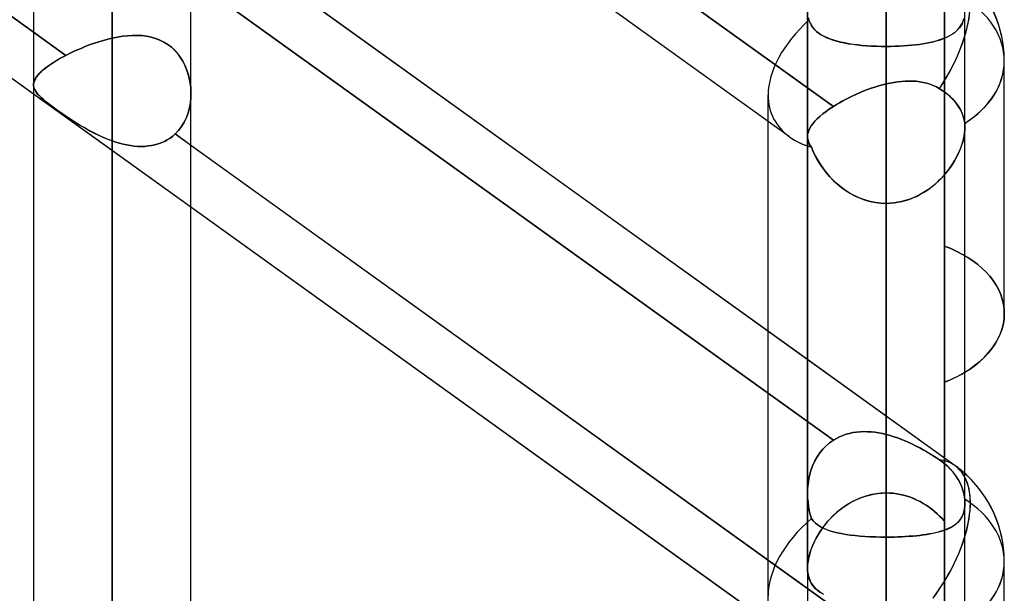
# Model space of a CAD drawing. Header units: millimetres. Extents: x -92 to 86, y -242 to 242.
# Tile 47 of 89: x -26.11 to -14.91, y 45.14 to 51.67. Entities that reach past the tile are written whole.
import ezdxf

# ---------------------------------------------------------------- set-up
doc = ezdxf.new("R2010")
doc.units = ezdxf.units.MM
doc.layers.add('MAIN-1', color=7, linetype='Continuous')

msp = doc.modelspace()

# ---------------------------------------------------------------- linework, layer by layer
at = {"layer": 'MAIN-1'}
for p, q in [((-25.058, 136.222), (-25.058, 0)), ((-25.058, 0), (-25.058, 136.222)), ((-16.258, 136.222), (-16.258, 0)), ((-16.258, 0), (-16.258, 136.222)), ((-25.953, 135.479), (-25.953, 0)), ((-25.953, 135.479), (-25.953, 0)), ((-24.163, 0), (-24.163, 135.382)), ((-24.163, 0), (-24.163, 135.382)), ((-17.153, 135.382), (-17.153, 0)), ((-17.153, 135.382), (-17.153, 0)), ((-15.363, 0), (-15.363, 135.382)), ((-15.363, 0), (-15.363, 135.382)), ((-16.258, 0), (-16.258, 135.039)), ((-16.258, 135.039), (-16.258, 49.579)), ((-25.058, 0), (-25.058, 134.88)), ((-25.058, 134.88), (-25.058, 0)), ((-17.357, 50.335), (-43.441, 69.094)), ((-16.258, 67.483), (-16.258, 51.364)), ((-15.474, 46.593), (-41.558, 65.352)), ((-15.596, 64.44), (-15.596, 49.092)), ((-15.596, 64.44), (-15.596, 49.092)), ((-17.357, 44.64), (-43.441, 63.399)), ((-16.258, 46.283), (-16.258, 60.323)), ((-15.596, 60.031), (-15.596, 45.963)), ((-17.153, 45.427), (-17.153, 59.428)), ((-17.153, 59.428), (-17.153, 45.427)), ((-15.596, 45.107), (-15.596, 58.825)), ((-15.596, 45.107), (-15.596, 58.825)), ((-16.258, 58.533), (-16.258, 45.012)), ((-33.151, 56.703), (-25.586, 51.262)), ((-25.953, 51.526), (-32.963, 56.567)), ((-15.596, 56.385), (-15.596, 43.375)), ((-24.407, 56.11), (-16.858, 50.681)), ((-17.153, 50.893), (-24.163, 55.934)), ((-25.953, 50.821), (-32.963, 55.863)), ((-17.357, 50.335), (-24.163, 55.23)), ((-17.153, 47.8), (-24.163, 52.841)), ((-24.407, 52.313), (-16.858, 46.884)), ((-16.858, 46.884), (-24.407, 52.313)), ((-17.136, 51.662), (-17.141, 51.691)), ((-17.141, 51.691), (-17.136, 51.662)), ((-17.124, 51.631), (-17.136, 51.662)), ((-17.136, 51.662), (-17.124, 51.632)), ((-17.124, 51.632), (-17.109, 51.605)), ((-17.108, 51.603), (-17.124, 51.631)), ((-15.396, 51.622), (-15.409, 51.599)), ((-15.408, 51.601), (-15.394, 51.625)), ((-15.385, 51.647), (-15.396, 51.622)), ((-15.394, 51.625), (-15.383, 51.652)), ((-15.376, 51.674), (-15.385, 51.647)), ((-15.383, 51.652), (-15.374, 51.68)), ((-25.586, 51.262), (-25.953, 51.526)), ((-17.109, 51.605), (-17.092, 51.579)), ((-17.09, 51.577), (-17.108, 51.603)), ((-17.092, 51.579), (-17.072, 51.556)), ((-17.07, 51.553), (-17.09, 51.577)), ((-17.072, 51.556), (-17.05, 51.534)), ((-17.046, 51.531), (-17.07, 51.553)), ((-17.05, 51.534), (-17.024, 51.514)), ((-17.02, 51.511), (-17.046, 51.531)), ((-17.024, 51.514), (-16.997, 51.496)), ((-16.992, 51.493), (-17.02, 51.511)), ((-15.533, 51.487), (-15.507, 51.503)), ((-15.505, 51.504), (-15.53, 51.489)), ((-15.507, 51.503), (-15.483, 51.52)), ((-15.482, 51.52), (-15.505, 51.504)), ((-15.483, 51.52), (-15.461, 51.538)), ((-15.461, 51.538), (-15.482, 51.52)), ((-15.461, 51.538), (-15.442, 51.557)), ((-15.442, 51.557), (-15.461, 51.538)), ((-15.442, 51.557), (-15.424, 51.578)), ((-15.425, 51.577), (-15.442, 51.557)), ((-15.409, 51.599), (-15.425, 51.577)), ((-15.424, 51.578), (-15.408, 51.601)), ((-25.259, 51.401), (-25.308, 51.384)), ((-25.308, 51.384), (-25.259, 51.401)), ((-25.209, 51.418), (-25.259, 51.401)), ((-25.259, 51.401), (-25.209, 51.418)), ((-25.158, 51.433), (-25.209, 51.418)), ((-25.209, 51.418), (-25.158, 51.433)), ((-25.108, 51.446), (-25.158, 51.433)), ((-25.158, 51.433), (-25.108, 51.446)), ((-25.058, 51.458), (-25.108, 51.446)), ((-25.108, 51.446), (-25.058, 51.458)), ((-25.058, 51.458), (-25, 51.47)), ((-25, 51.47), (-25.058, 51.458)), ((-25.058, 0), (-25.058, 51.458)), ((-25.058, 51.458), (-25.058, 0)), ((-25, 51.47), (-24.943, 51.479)), ((-24.943, 51.479), (-25, 51.47)), ((-24.943, 51.479), (-24.886, 51.486)), ((-24.886, 51.486), (-24.943, 51.479)), ((-24.886, 51.486), (-24.83, 51.489)), ((-24.83, 51.489), (-24.886, 51.486)), ((-24.83, 51.489), (-24.774, 51.49)), ((-24.775, 51.49), (-24.83, 51.489)), ((-24.72, 51.487), (-24.775, 51.49)), ((-24.774, 51.49), (-24.72, 51.487)), ((-24.72, 51.487), (-24.667, 51.481)), ((-24.667, 51.48), (-24.72, 51.487)), ((-24.667, 51.481), (-24.615, 51.47)), ((-24.615, 51.47), (-24.667, 51.48)), ((-24.615, 51.47), (-24.565, 51.456)), ((-24.564, 51.456), (-24.615, 51.47)), ((-24.565, 51.456), (-24.517, 51.437)), ((-24.516, 51.437), (-24.564, 51.456)), ((-24.517, 51.437), (-24.471, 51.414)), ((-24.47, 51.414), (-24.516, 51.437)), ((-24.471, 51.414), (-24.427, 51.387)), ((-24.426, 51.387), (-24.47, 51.414)), ((-24.427, 51.387), (-24.386, 51.356)), ((-16.997, 51.496), (-16.967, 51.479)), ((-16.961, 51.476), (-16.992, 51.493)), ((-16.967, 51.479), (-16.934, 51.463)), ((-16.927, 51.461), (-16.961, 51.476)), ((-16.934, 51.463), (-16.898, 51.449)), ((-16.892, 51.447), (-16.927, 51.461)), ((-16.898, 51.449), (-16.861, 51.436)), ((-16.854, 51.434), (-16.892, 51.447)), ((-16.861, 51.436), (-16.821, 51.424)), ((-16.814, 51.422), (-16.854, 51.434)), ((-16.821, 51.424), (-16.778, 51.414)), ((-16.772, 51.412), (-16.814, 51.422)), ((-16.778, 51.414), (-16.734, 51.404)), ((-16.727, 51.403), (-16.772, 51.412)), ((-16.734, 51.404), (-16.687, 51.395)), ((-16.681, 51.394), (-16.727, 51.403)), ((-16.687, 51.395), (-16.638, 51.388)), ((-16.633, 51.387), (-16.681, 51.394)), ((-16.638, 51.388), (-16.588, 51.381)), ((-16.583, 51.381), (-16.633, 51.387)), ((-15.927, 51.382), (-15.883, 51.387)), ((-15.88, 51.387), (-15.924, 51.382)), ((-15.883, 51.387), (-15.841, 51.393)), ((-15.838, 51.394), (-15.88, 51.387)), ((-15.841, 51.393), (-15.8, 51.4)), ((-15.797, 51.401), (-15.838, 51.394)), ((-15.8, 51.4), (-15.761, 51.408)), ((-15.758, 51.409), (-15.797, 51.401)), ((-15.761, 51.408), (-15.724, 51.417)), ((-15.72, 51.418), (-15.758, 51.409)), ((-15.724, 51.417), (-15.688, 51.426)), ((-15.684, 51.427), (-15.72, 51.418)), ((-15.688, 51.426), (-15.653, 51.436)), ((-15.65, 51.438), (-15.684, 51.427)), ((-15.653, 51.436), (-15.62, 51.448)), ((-15.617, 51.449), (-15.65, 51.438)), ((-15.62, 51.448), (-15.589, 51.46)), ((-15.586, 51.461), (-15.617, 51.449)), ((-15.589, 51.46), (-15.56, 51.473)), ((-15.557, 51.474), (-15.586, 51.461)), ((-15.56, 51.473), (-15.533, 51.487)), ((-15.53, 51.489), (-15.557, 51.474)), ((-25.543, 51.284), (-25.586, 51.262)), ((-25.586, 51.262), (-25.543, 51.284)), ((-25.498, 51.305), (-25.543, 51.284)), ((-25.543, 51.284), (-25.498, 51.305)), ((-25.453, 51.326), (-25.498, 51.305)), ((-25.498, 51.305), (-25.453, 51.326)), ((-25.405, 51.346), (-25.453, 51.326)), ((-25.453, 51.326), (-25.405, 51.346)), ((-25.357, 51.365), (-25.405, 51.346)), ((-25.405, 51.346), (-25.357, 51.365)), ((-25.308, 51.384), (-25.357, 51.365)), ((-25.357, 51.365), (-25.308, 51.384)), ((-24.386, 51.355), (-24.426, 51.387)), ((-24.386, 51.356), (-24.349, 51.321)), ((-24.348, 51.32), (-24.386, 51.355)), ((-24.349, 51.321), (-24.315, 51.282)), ((-24.314, 51.282), (-24.348, 51.32)), ((-24.315, 51.282), (-24.284, 51.241)), ((-24.284, 51.24), (-24.314, 51.282)), ((-16.588, 51.381), (-16.535, 51.376)), ((-16.531, 51.376), (-16.583, 51.381)), ((-16.535, 51.376), (-16.482, 51.371)), ((-16.478, 51.371), (-16.531, 51.376)), ((-16.482, 51.371), (-16.427, 51.368)), ((-16.424, 51.368), (-16.478, 51.371)), ((-16.427, 51.368), (-16.371, 51.366)), ((-16.369, 51.365), (-16.424, 51.368)), ((-16.371, 51.366), (-16.315, 51.364)), ((-16.314, 51.364), (-16.369, 51.365)), ((-16.315, 51.364), (-16.258, 51.364)), ((-16.258, 51.364), (-16.314, 51.364)), ((-16.258, 51.364), (-16.258, 46.283)), ((-16.258, 46.283), (-16.258, 51.364)), ((-16.258, 51.364), (-16.208, 51.364)), ((-16.208, 51.364), (-16.258, 51.364)), ((-16.208, 51.364), (-16.16, 51.365)), ((-16.159, 51.365), (-16.208, 51.364)), ((-16.16, 51.365), (-16.112, 51.367)), ((-16.11, 51.367), (-16.159, 51.365)), ((-16.112, 51.367), (-16.064, 51.369)), ((-16.063, 51.369), (-16.11, 51.367)), ((-16.064, 51.369), (-16.017, 51.373)), ((-16.016, 51.373), (-16.063, 51.369)), ((-16.017, 51.373), (-15.971, 51.377)), ((-15.969, 51.377), (-16.016, 51.373)), ((-15.971, 51.377), (-15.927, 51.382)), ((-15.924, 51.382), (-15.969, 51.377)), ((-25.783, 51.144), (-25.749, 51.167)), ((-25.72, 51.186), (-25.759, 51.16)), ((-25.749, 51.167), (-25.712, 51.191)), ((-25.678, 51.211), (-25.72, 51.186)), ((-25.712, 51.191), (-25.673, 51.214)), ((-25.633, 51.237), (-25.678, 51.211)), ((-25.673, 51.214), (-25.63, 51.238)), ((-25.586, 51.262), (-25.633, 51.237)), ((-25.63, 51.238), (-25.586, 51.262)), ((-24.284, 51.241), (-24.256, 51.196)), ((-24.256, 51.196), (-24.284, 51.24)), ((-24.256, 51.196), (-24.232, 51.149)), ((-24.232, 51.149), (-24.256, 51.196)), ((-14.915, 48.325), (-14.915, 51.198)), ((-14.915, 48.325), (-14.915, 51.198)), ((-25.907, 51.033), (-25.889, 51.054)), ((-25.88, 51.063), (-25.901, 51.04)), ((-25.889, 51.054), (-25.867, 51.076)), ((-25.855, 51.087), (-25.88, 51.063)), ((-25.867, 51.076), (-25.842, 51.098)), ((-25.826, 51.111), (-25.855, 51.087)), ((-25.842, 51.098), (-25.814, 51.121)), ((-25.794, 51.135), (-25.826, 51.111)), ((-25.814, 51.121), (-25.783, 51.144)), ((-25.759, 51.16), (-25.794, 51.135)), ((-24.232, 51.149), (-24.212, 51.101)), ((-24.212, 51.1), (-24.232, 51.149)), ((-24.212, 51.101), (-24.195, 51.051)), ((-24.195, 51.05), (-24.212, 51.1)), ((-25.949, 50.954), (-25.952, 50.934)), ((-25.952, 50.934), (-25.95, 50.953)), ((-25.95, 50.953), (-25.944, 50.972)), ((-25.943, 50.975), (-25.949, 50.954)), ((-25.944, 50.972), (-25.935, 50.992)), ((-25.932, 50.996), (-25.943, 50.975)), ((-25.935, 50.992), (-25.923, 51.012)), ((-25.919, 51.018), (-25.932, 50.996)), ((-25.923, 51.012), (-25.907, 51.033)), ((-25.901, 51.04), (-25.919, 51.018)), ((-24.195, 51.051), (-24.182, 50.999)), ((-24.182, 50.999), (-24.195, 51.05)), ((-24.182, 50.999), (-24.172, 50.948)), ((-24.172, 50.947), (-24.182, 50.999)), ((-24.172, 50.948), (-24.165, 50.895)), ((-24.165, 50.895), (-24.172, 50.947)), ((-16.258, 50.937), (-16.214, 50.946)), ((-16.214, 50.946), (-16.258, 50.937)), ((-16.214, 50.946), (-16.17, 50.954)), ((-16.171, 50.954), (-16.214, 50.946)), ((-16.127, 50.961), (-16.171, 50.954)), ((-16.17, 50.954), (-16.127, 50.961)), ((-16.127, 50.961), (-16.084, 50.966)), ((-16.084, 50.966), (-16.127, 50.961)), ((-16.084, 50.966), (-16.041, 50.969)), ((-16.042, 50.969), (-16.084, 50.966)), ((-16, 50.97), (-16.042, 50.969)), ((-16.041, 50.969), (-15.999, 50.97)), ((-15.958, 50.969), (-16, 50.97)), ((-15.999, 50.97), (-15.957, 50.969)), ((-15.917, 50.967), (-15.958, 50.969)), ((-15.957, 50.969), (-15.916, 50.967)), ((-15.876, 50.962), (-15.917, 50.967)), ((-15.916, 50.967), (-15.876, 50.962)), ((-15.876, 50.962), (-15.836, 50.955)), ((-15.836, 50.955), (-15.876, 50.962)), ((-15.836, 50.955), (-15.797, 50.946)), ((-15.798, 50.946), (-15.836, 50.955)), ((-15.76, 50.934), (-15.798, 50.946)), ((-15.797, 50.946), (-15.759, 50.934)), ((-25.953, 50.927), (-25.953, 0)), ((-25.953, 50.927), (-25.953, 0)), ((-25.952, 50.934), (-25.952, 50.915)), ((-25.952, 50.917), (-25.952, 50.934)), ((-25.949, 50.9), (-25.952, 50.917)), ((-25.952, 50.915), (-25.948, 50.896)), ((-25.944, 50.883), (-25.949, 50.9)), ((-25.948, 50.896), (-25.942, 50.878)), ((-25.936, 50.866), (-25.944, 50.883)), ((-25.942, 50.878), (-25.932, 50.859)), ((-25.926, 50.85), (-25.936, 50.866)), ((-25.932, 50.859), (-25.92, 50.84)), ((-25.914, 50.833), (-25.926, 50.85)), ((-25.92, 50.84), (-25.905, 50.821)), ((-25.899, 50.815), (-25.914, 50.833)), ((-24.165, 50.895), (-24.163, 50.842)), ((-24.163, 50.842), (-24.165, 50.895)), ((-24.163, 50.842), (-24.164, 50.782)), ((-24.164, 50.782), (-24.163, 50.842)), ((-16.858, 50.681), (-17.153, 50.893)), ((-16.554, 50.84), (-16.596, 50.822)), ((-16.595, 50.822), (-16.554, 50.84)), ((-16.513, 50.857), (-16.554, 50.84)), ((-16.554, 50.84), (-16.512, 50.857)), ((-16.47, 50.873), (-16.513, 50.857)), ((-16.512, 50.857), (-16.47, 50.873)), ((-16.428, 50.888), (-16.47, 50.873)), ((-16.47, 50.873), (-16.428, 50.888)), ((-16.386, 50.902), (-16.428, 50.888)), ((-16.428, 50.888), (-16.386, 50.902)), ((-16.343, 50.915), (-16.386, 50.902)), ((-16.386, 50.902), (-16.343, 50.915)), ((-16.3, 50.926), (-16.343, 50.915)), ((-16.343, 50.915), (-16.3, 50.926)), ((-16.258, 50.937), (-16.3, 50.926)), ((-16.3, 50.926), (-16.258, 50.937)), ((-16.258, 46.949), (-16.258, 50.937)), ((-16.258, 50.937), (-16.258, 46.949)), ((-15.723, 50.92), (-15.76, 50.934)), ((-15.759, 50.934), (-15.723, 50.92)), ((-15.723, 50.92), (-15.687, 50.903)), ((-15.687, 50.903), (-15.723, 50.92)), ((-15.687, 50.903), (-15.652, 50.883)), ((-15.652, 50.883), (-15.687, 50.903)), ((-15.652, 50.883), (-15.621, 50.863)), ((-15.61, 50.856), (-15.652, 50.883)), ((-15.621, 50.863), (-15.592, 50.842)), ((-15.57, 50.826), (-15.61, 50.856)), ((-15.592, 50.842), (-15.562, 50.819)), ((-24.163, 49.534), (-25.953, 50.821)), ((-25.905, 50.821), (-25.886, 50.801)), ((-25.882, 50.797), (-25.899, 50.815)), ((-25.886, 50.801), (-25.865, 50.781)), ((-25.862, 50.778), (-25.882, 50.797)), ((-25.865, 50.781), (-25.841, 50.759)), ((-25.84, 50.759), (-25.862, 50.778)), ((-25.841, 50.759), (-25.813, 50.736)), ((-25.816, 50.738), (-25.84, 50.759)), ((-25.789, 50.717), (-25.816, 50.738)), ((-25.813, 50.736), (-25.783, 50.712)), ((-25.76, 50.694), (-25.789, 50.717)), ((-24.17, 50.723), (-24.18, 50.665)), ((-24.18, 50.665), (-24.17, 50.723)), ((-24.164, 50.782), (-24.17, 50.723)), ((-24.17, 50.723), (-24.164, 50.782)), ((-24.163, 0), (-24.163, 50.827)), ((-24.163, 0), (-24.163, 50.827)), ((-17.6, 42.616), (-17.6, 50.81)), ((-17.6, 50.51), (-17.6, 50.81)), ((-16.789, 50.724), (-16.824, 50.703)), ((-16.824, 50.703), (-16.789, 50.724)), ((-16.752, 50.744), (-16.789, 50.724)), ((-16.789, 50.724), (-16.752, 50.744)), ((-16.714, 50.764), (-16.752, 50.744)), ((-16.752, 50.744), (-16.714, 50.764)), ((-16.676, 50.784), (-16.714, 50.764)), ((-16.714, 50.764), (-16.676, 50.784)), ((-16.636, 50.803), (-16.676, 50.784)), ((-16.676, 50.784), (-16.636, 50.803)), ((-16.596, 50.822), (-16.636, 50.803)), ((-16.636, 50.803), (-16.595, 50.822)), ((-15.532, 50.793), (-15.57, 50.826)), ((-15.562, 50.819), (-15.534, 50.795)), ((-15.534, 50.795), (-15.508, 50.77)), ((-15.497, 50.758), (-15.532, 50.793)), ((-15.508, 50.77), (-15.484, 50.744)), ((-15.466, 50.722), (-15.497, 50.758)), ((-15.484, 50.744), (-15.462, 50.717)), ((-15.439, 50.686), (-15.466, 50.722)), ((-15.462, 50.717), (-15.443, 50.691)), ((-25.783, 50.712), (-25.75, 50.687)), ((-25.729, 50.671), (-25.76, 50.694)), ((-25.75, 50.687), (-25.714, 50.661)), ((-25.695, 50.647), (-25.729, 50.671)), ((-25.714, 50.661), (-25.676, 50.633)), ((-25.66, 50.622), (-25.695, 50.647)), ((-25.676, 50.633), (-25.636, 50.605)), ((-25.623, 50.596), (-25.66, 50.622)), ((-25.636, 50.605), (-25.594, 50.576)), ((-24.195, 50.608), (-24.215, 50.554)), ((-24.215, 50.554), (-24.195, 50.608)), ((-24.18, 50.665), (-24.195, 50.608)), ((-24.195, 50.608), (-24.18, 50.665)), ((-16.941, 50.624), (-16.978, 50.596)), ((-16.978, 50.596), (-16.941, 50.624)), ((-16.902, 50.653), (-16.941, 50.624)), ((-16.941, 50.624), (-16.901, 50.653)), ((-16.858, 50.681), (-16.902, 50.653)), ((-16.901, 50.653), (-16.858, 50.681)), ((-16.824, 50.703), (-16.858, 50.681)), ((-16.858, 50.681), (-16.824, 50.703)), ((-15.443, 50.691), (-15.426, 50.665)), ((-15.417, 50.65), (-15.439, 50.686)), ((-15.426, 50.665), (-15.411, 50.637)), ((-15.398, 50.611), (-15.417, 50.65)), ((-15.411, 50.637), (-15.397, 50.609)), ((-15.383, 50.571), (-15.398, 50.611)), ((-15.397, 50.609), (-15.386, 50.579)), ((-25.585, 50.57), (-25.623, 50.596)), ((-25.594, 50.576), (-25.55, 50.547)), ((-25.545, 50.544), (-25.585, 50.57)), ((-25.55, 50.547), (-25.505, 50.517)), ((-25.505, 50.517), (-25.545, 50.544)), ((-25.505, 50.517), (-25.459, 50.488)), ((-25.464, 50.491), (-25.505, 50.517)), ((-25.422, 50.466), (-25.464, 50.491)), ((-24.24, 50.502), (-24.27, 50.454)), ((-24.27, 50.454), (-24.24, 50.502)), ((-24.215, 50.554), (-24.24, 50.502)), ((-24.24, 50.502), (-24.215, 50.554)), ((-17.6, 48.122), (-17.6, 50.51)), ((-17.068, 50.512), (-17.091, 50.485)), ((-17.091, 50.485), (-17.068, 50.512)), ((-17.042, 50.539), (-17.068, 50.512)), ((-17.068, 50.512), (-17.042, 50.539)), ((-17.012, 50.567), (-17.042, 50.539)), ((-17.042, 50.539), (-17.012, 50.567)), ((-16.978, 50.596), (-17.012, 50.567)), ((-17.012, 50.567), (-16.978, 50.596)), ((-15.386, 50.579), (-15.376, 50.549)), ((-15.372, 50.53), (-15.383, 50.571)), ((-15.376, 50.549), (-15.37, 50.519)), ((-15.365, 50.489), (-15.372, 50.53)), ((-15.37, 50.519), (-15.365, 50.489)), ((-25.459, 50.488), (-25.412, 50.46)), ((-25.379, 50.44), (-25.422, 50.466)), ((-25.412, 50.46), (-25.364, 50.432)), ((-25.336, 50.416), (-25.379, 50.44)), ((-25.364, 50.432), (-25.315, 50.404)), ((-25.291, 50.391), (-25.336, 50.416)), ((-25.315, 50.404), (-25.265, 50.378)), ((-25.245, 50.368), (-25.291, 50.391)), ((-24.304, 50.409), (-24.343, 50.368)), ((-24.343, 50.368), (-24.304, 50.409)), ((-24.27, 50.454), (-24.304, 50.409)), ((-24.304, 50.409), (-24.27, 50.454)), ((-17.146, 50.384), (-17.151, 50.361)), ((-17.151, 50.361), (-17.146, 50.384)), ((-17.146, 50.384), (-17.137, 50.409)), ((-17.137, 50.408), (-17.146, 50.384)), ((-17.137, 50.409), (-17.125, 50.434)), ((-17.125, 50.433), (-17.137, 50.408)), ((-17.11, 50.459), (-17.125, 50.433)), ((-17.125, 50.434), (-17.11, 50.459)), ((-17.091, 50.485), (-17.11, 50.459)), ((-17.11, 50.459), (-17.091, 50.485)), ((-15.372, 50.348), (-15.367, 50.381)), ((-15.367, 50.38), (-15.372, 50.346)), ((-15.367, 50.381), (-15.364, 50.413)), ((-15.364, 50.412), (-15.367, 50.38)), ((-15.365, 50.489), (-15.364, 50.482)), ((-15.364, 50.482), (-15.365, 50.489)), ((-15.364, 50.482), (-15.364, 50.474)), ((-15.364, 50.474), (-15.364, 50.482)), ((-15.364, 50.474), (-15.363, 50.467)), ((-15.363, 50.467), (-15.364, 50.474)), ((-15.362, 50.443), (-15.364, 50.412)), ((-15.364, 50.413), (-15.362, 50.443)), ((-15.363, 50.467), (-15.363, 50.459)), ((-15.363, 50.459), (-15.363, 50.467)), ((-15.363, 50.459), (-15.363, 50.451)), ((-15.363, 50.451), (-15.363, 50.459)), ((-15.363, 50.451), (-15.362, 50.443)), ((-15.362, 50.443), (-15.363, 50.451)), ((-15.363, 46.163), (-15.363, 50.443)), ((-15.363, 46.163), (-15.363, 50.443)), ((-25.265, 50.378), (-25.214, 50.353)), ((-25.199, 50.346), (-25.245, 50.368)), ((-25.214, 50.353), (-25.163, 50.33)), ((-25.153, 50.325), (-25.199, 50.346)), ((-25.163, 50.33), (-25.11, 50.308)), ((-25.105, 50.306), (-25.153, 50.325)), ((-25.11, 50.308), (-25.058, 50.288)), ((-25.058, 50.288), (-25.105, 50.306)), ((-25.058, 50.288), (-25.058, 0)), ((-25.058, 0), (-25.058, 50.288)), ((-25.016, 50.274), (-25.058, 50.288)), ((-25.058, 50.288), (-25.016, 50.274)), ((-24.975, 50.262), (-25.016, 50.274)), ((-25.016, 50.274), (-24.975, 50.262)), ((-24.536, 50.255), (-24.5, 50.268)), ((-24.5, 50.268), (-24.535, 50.255)), ((-24.465, 50.284), (-24.5, 50.268)), ((-24.5, 50.268), (-24.465, 50.284)), ((-24.432, 50.301), (-24.465, 50.284)), ((-24.465, 50.284), (-24.432, 50.301)), ((-24.401, 50.321), (-24.432, 50.301)), ((-24.432, 50.301), (-24.401, 50.321)), ((-24.371, 50.344), (-24.401, 50.321)), ((-24.401, 50.321), (-24.371, 50.344)), ((-24.343, 50.368), (-24.371, 50.344)), ((-24.371, 50.344), (-24.343, 50.368)), ((-24.163, 50.238), (-24.343, 50.368)), ((-24.343, 50.368), (-16.772, 44.923)), ((-17.151, 50.361), (-17.153, 50.338)), ((-17.153, 50.338), (-17.151, 50.361)), ((-17.153, 50.338), (-17.151, 50.317)), ((-17.151, 50.317), (-17.153, 50.338)), ((-17.153, 50.338), (-17.153, 46.278)), ((-17.153, 50.338), (-17.153, 46.278)), ((-17.151, 50.317), (-17.147, 50.297)), ((-17.147, 50.297), (-17.151, 50.317)), ((-17.147, 50.297), (-17.141, 50.277)), ((-17.141, 50.277), (-17.147, 50.297)), ((-17.141, 50.277), (-17.132, 50.257)), ((-17.132, 50.257), (-17.141, 50.277)), ((-15.388, 50.277), (-15.4, 50.241)), ((-15.399, 50.244), (-15.388, 50.279)), ((-15.388, 50.279), (-15.379, 50.314)), ((-15.379, 50.312), (-15.388, 50.277)), ((-15.379, 50.314), (-15.372, 50.348)), ((-15.372, 50.346), (-15.379, 50.312)), ((-24.933, 50.252), (-24.975, 50.262)), ((-24.975, 50.262), (-24.933, 50.252)), ((-24.892, 50.243), (-24.933, 50.252)), ((-24.933, 50.252), (-24.892, 50.243)), ((-24.85, 50.236), (-24.892, 50.243)), ((-24.892, 50.243), (-24.85, 50.236)), ((-24.809, 50.23), (-24.85, 50.236)), ((-24.85, 50.236), (-24.809, 50.23)), ((-24.768, 50.227), (-24.809, 50.23)), ((-24.809, 50.23), (-24.768, 50.227)), ((-24.728, 50.226), (-24.768, 50.227)), ((-24.768, 50.227), (-24.728, 50.226)), ((-24.688, 50.227), (-24.728, 50.226)), ((-24.728, 50.226), (-24.688, 50.227)), ((-24.649, 50.231), (-24.688, 50.227)), ((-24.688, 50.227), (-24.649, 50.231)), ((-24.61, 50.237), (-24.649, 50.231)), ((-24.649, 50.231), (-24.61, 50.237)), ((-24.572, 50.245), (-24.61, 50.237)), ((-24.61, 50.237), (-24.572, 50.245)), ((-24.535, 50.255), (-24.572, 50.245)), ((-24.572, 50.245), (-24.536, 50.255)), ((-17.153, 45.197), (-24.163, 50.238)), ((-17.132, 50.257), (-17.121, 50.238)), ((-17.121, 50.237), (-17.132, 50.257)), ((-17.121, 50.238), (-17.107, 50.217)), ((-17.107, 50.217), (-17.121, 50.237)), ((-17.107, 50.217), (-17.087, 50.167)), ((-17.087, 50.169), (-17.107, 50.217)), ((-17.064, 50.12), (-17.087, 50.169)), ((-17.087, 50.167), (-17.063, 50.117)), ((-15.428, 50.169), (-15.444, 50.133)), ((-15.442, 50.138), (-15.426, 50.174)), ((-15.413, 50.205), (-15.428, 50.169)), ((-15.426, 50.174), (-15.411, 50.209)), ((-15.4, 50.241), (-15.413, 50.205)), ((-15.411, 50.209), (-15.399, 50.244)), ((-17.038, 50.071), (-17.064, 50.12)), ((-17.063, 50.117), (-17.036, 50.068)), ((-17.009, 50.023), (-17.038, 50.071)), ((-17.036, 50.068), (-17.006, 50.019)), ((-15.483, 50.061), (-15.505, 50.026)), ((-15.5, 50.033), (-15.479, 50.068)), ((-15.463, 50.097), (-15.483, 50.061)), ((-15.479, 50.068), (-15.46, 50.103)), ((-15.444, 50.133), (-15.463, 50.097)), ((-15.46, 50.103), (-15.442, 50.138)), ((-16.976, 49.976), (-17.009, 50.023)), ((-17.006, 50.019), (-16.972, 49.971)), ((-16.941, 49.93), (-16.976, 49.976)), ((-16.972, 49.971), (-16.936, 49.924)), ((-15.553, 49.957), (-15.579, 49.923)), ((-15.573, 49.931), (-15.547, 49.965)), ((-15.528, 49.991), (-15.553, 49.957)), ((-15.547, 49.965), (-15.523, 49.999)), ((-15.505, 50.026), (-15.528, 49.991)), ((-15.523, 49.999), (-15.5, 50.033)), ((-16.902, 49.885), (-16.941, 49.93)), ((-16.936, 49.924), (-16.897, 49.879)), ((-16.861, 49.841), (-16.902, 49.885)), ((-16.897, 49.879), (-16.856, 49.836)), ((-16.816, 49.8), (-16.861, 49.841)), ((-16.856, 49.836), (-16.811, 49.796)), ((-15.667, 49.829), (-15.699, 49.799)), ((-15.692, 49.805), (-15.66, 49.835)), ((-15.636, 49.859), (-15.667, 49.829)), ((-15.66, 49.835), (-15.629, 49.866)), ((-15.607, 49.891), (-15.636, 49.859)), ((-15.629, 49.866), (-15.6, 49.898)), ((-15.579, 49.923), (-15.607, 49.891)), ((-15.6, 49.898), (-15.573, 49.931)), ((-16.769, 49.761), (-16.816, 49.8)), ((-16.811, 49.796), (-16.765, 49.758)), ((-16.719, 49.725), (-16.769, 49.761)), ((-16.765, 49.758), (-16.715, 49.722)), ((-16.667, 49.692), (-16.719, 49.725)), ((-16.715, 49.722), (-16.664, 49.69)), ((-15.803, 49.72), (-15.84, 49.697)), ((-15.835, 49.7), (-15.797, 49.724)), ((-15.767, 49.745), (-15.803, 49.72)), ((-15.797, 49.724), (-15.761, 49.749)), ((-15.732, 49.772), (-15.767, 49.745)), ((-15.761, 49.749), (-15.726, 49.777)), ((-15.699, 49.799), (-15.732, 49.772)), ((-15.726, 49.777), (-15.692, 49.805)), ((-16.613, 49.663), (-16.667, 49.692)), ((-16.664, 49.69), (-16.61, 49.662)), ((-16.557, 49.638), (-16.613, 49.663)), ((-16.61, 49.662), (-16.555, 49.637)), ((-16.499, 49.617), (-16.557, 49.638)), ((-16.555, 49.637), (-16.497, 49.616)), ((-16.44, 49.6), (-16.499, 49.617)), ((-16.497, 49.616), (-16.439, 49.6)), ((-16.38, 49.588), (-16.44, 49.6)), ((-16.439, 49.6), (-16.379, 49.588)), ((-16.083, 49.598), (-16.126, 49.59)), ((-16.125, 49.59), (-16.081, 49.599)), ((-16.041, 49.609), (-16.083, 49.598)), ((-16.081, 49.599), (-16.038, 49.61)), ((-15.999, 49.623), (-16.041, 49.609)), ((-16.038, 49.61), (-15.996, 49.624)), ((-15.958, 49.638), (-15.999, 49.623)), ((-15.996, 49.624), (-15.954, 49.64)), ((-15.917, 49.656), (-15.958, 49.638)), ((-15.954, 49.64), (-15.913, 49.658)), ((-15.878, 49.675), (-15.917, 49.656)), ((-15.913, 49.658), (-15.874, 49.678)), ((-15.84, 49.697), (-15.878, 49.675)), ((-15.874, 49.678), (-15.835, 49.7)), ((-17.357, 44.64), (-24.163, 49.534)), ((-16.319, 49.581), (-16.38, 49.588)), ((-16.379, 49.588), (-16.319, 49.581)), ((-16.319, 49.581), (-16.258, 49.578)), ((-16.258, 49.578), (-16.319, 49.581)), ((-16.258, 49.578), (-16.258, 45.781)), ((-16.258, 45.781), (-16.258, 49.578)), ((-16.258, 44.511), (-16.258, 49.578)), ((-16.258, 49.578), (-16.258, 44.511)), ((-16.213, 49.58), (-16.258, 49.578)), ((-16.258, 49.578), (-16.213, 49.58)), ((-16.258, 49.579), (-16.258, 45.781)), ((-16.169, 49.584), (-16.213, 49.58)), ((-16.213, 49.58), (-16.169, 49.584)), ((-16.126, 49.59), (-16.169, 49.584)), ((-16.169, 49.584), (-16.125, 49.59)), ((-15.524, 49.063), (-15.596, 49.092)), ((-15.596, 49.092), (-15.596, 45.963)), ((-15.596, 45.963), (-15.596, 49.092)), ((-15.596, 49.092), (-15.524, 49.063)), ((-15.455, 49.032), (-15.524, 49.063)), ((-15.524, 49.063), (-15.455, 49.032)), ((-15.391, 48.998), (-15.455, 49.032)), ((-15.455, 49.032), (-15.391, 48.998)), ((-15.33, 48.963), (-15.391, 48.998)), ((-15.391, 48.998), (-15.33, 48.963)), ((-15.273, 48.925), (-15.33, 48.963)), ((-15.33, 48.963), (-15.273, 48.925)), ((-15.22, 48.885), (-15.273, 48.925)), ((-15.273, 48.925), (-15.22, 48.885)), ((-15.169, 48.842), (-15.22, 48.885)), ((-15.22, 48.885), (-15.169, 48.842)), ((-15.122, 48.796), (-15.169, 48.842)), ((-15.169, 48.842), (-15.122, 48.796)), ((-15.079, 48.749), (-15.122, 48.796)), ((-15.122, 48.796), (-15.079, 48.749)), ((-15.041, 48.699), (-15.079, 48.749)), ((-15.079, 48.749), (-15.041, 48.699)), ((-15.007, 48.648), (-15.041, 48.699)), ((-15.041, 48.699), (-15.007, 48.648)), ((-14.979, 48.595), (-15.007, 48.648)), ((-15.007, 48.648), (-14.979, 48.595)), ((-14.956, 48.541), (-14.979, 48.595)), ((-14.979, 48.595), (-14.956, 48.541)), ((-14.938, 48.487), (-14.956, 48.541)), ((-14.956, 48.541), (-14.938, 48.487)), ((-14.925, 48.433), (-14.938, 48.487)), ((-14.938, 48.487), (-14.925, 48.433)), ((-14.918, 48.378), (-14.925, 48.433)), ((-14.925, 48.433), (-14.918, 48.378)), ((-14.915, 48.325), (-14.918, 48.378)), ((-14.918, 48.378), (-14.915, 48.325)), ((-14.926, 48.212), (-14.918, 48.269)), ((-14.918, 48.268), (-14.926, 48.21)), ((-14.918, 48.269), (-14.915, 48.325)), ((-14.915, 48.325), (-14.918, 48.268)), ((-14.941, 48.152), (-14.961, 48.094)), ((-14.959, 48.098), (-14.94, 48.155)), ((-14.926, 48.21), (-14.941, 48.152)), ((-14.94, 48.155), (-14.926, 48.212)), ((-17.6, 45.114), (-17.6, 48.122)), ((-14.987, 48.036), (-15.019, 47.98)), ((-15.015, 47.986), (-14.984, 48.042)), ((-14.961, 48.094), (-14.987, 48.036)), ((-14.984, 48.042), (-14.959, 48.098)), ((-15.057, 47.925), (-15.1, 47.872)), ((-15.093, 47.88), (-15.052, 47.932)), ((-15.019, 47.98), (-15.057, 47.925)), ((-15.052, 47.932), (-15.015, 47.986)), ((-15.148, 47.821), (-15.2, 47.773)), ((-15.19, 47.782), (-15.139, 47.83)), ((-15.1, 47.872), (-15.148, 47.821)), ((-15.139, 47.83), (-15.093, 47.88)), ((-15.474, 46.593), (-17.153, 47.8)), ((-15.363, 47.656), (-15.301, 47.695)), ((-15.256, 47.728), (-15.315, 47.686)), ((-15.301, 47.695), (-15.244, 47.737)), ((-15.2, 47.773), (-15.256, 47.728)), ((-15.244, 47.737), (-15.19, 47.782)), ((-15.447, 47.609), (-15.52, 47.575)), ((-15.514, 47.577), (-15.474, 47.596)), ((-15.474, 47.596), (-15.435, 47.615)), ((-15.379, 47.646), (-15.447, 47.609)), ((-15.435, 47.615), (-15.398, 47.635)), ((-15.398, 47.635), (-15.363, 47.656)), ((-15.315, 47.686), (-15.379, 47.646)), ((-15.52, 47.575), (-15.596, 47.543)), ((-15.596, 47.543), (-15.554, 47.56)), ((-15.596, 44.422), (-15.596, 47.543)), ((-15.596, 47.543), (-15.596, 44.422)), ((-15.596, 47.543), (-15.596, 43.499)), ((-15.596, 43.499), (-15.596, 47.543)), ((-15.554, 47.56), (-15.514, 47.577)), ((-16.824, 46.904), (-16.789, 46.922)), ((-16.789, 46.922), (-16.824, 46.904)), ((-16.789, 46.922), (-16.752, 46.938)), ((-16.752, 46.938), (-16.789, 46.922)), ((-16.752, 46.938), (-16.714, 46.951)), ((-16.714, 46.951), (-16.752, 46.938)), ((-16.714, 46.951), (-16.676, 46.961)), ((-16.676, 46.961), (-16.714, 46.951)), ((-16.676, 46.961), (-16.636, 46.97)), ((-16.636, 46.97), (-16.676, 46.961)), ((-16.636, 46.97), (-16.595, 46.976)), ((-16.596, 46.976), (-16.636, 46.97)), ((-16.554, 46.98), (-16.596, 46.976)), ((-16.595, 46.976), (-16.554, 46.98)), ((-16.554, 46.98), (-16.512, 46.981)), ((-16.513, 46.981), (-16.554, 46.98)), ((-16.47, 46.98), (-16.513, 46.981)), ((-16.512, 46.981), (-16.47, 46.98)), ((-16.47, 46.98), (-16.428, 46.978)), ((-16.428, 46.978), (-16.47, 46.98)), ((-16.428, 46.978), (-16.386, 46.973)), ((-16.386, 46.973), (-16.428, 46.978)), ((-16.386, 46.973), (-16.343, 46.967)), ((-16.343, 46.967), (-16.386, 46.973)), ((-16.343, 46.967), (-16.3, 46.959)), ((-16.3, 46.959), (-16.343, 46.967)), ((-16.3, 46.959), (-16.258, 46.949)), ((-16.258, 46.949), (-16.3, 46.959)), ((-16.214, 46.937), (-16.258, 46.949)), ((-16.258, 46.949), (-16.214, 46.937)), ((-16.171, 46.923), (-16.214, 46.937)), ((-16.214, 46.937), (-16.17, 46.923)), ((-16.127, 46.909), (-16.171, 46.923)), ((-16.17, 46.923), (-16.127, 46.909)), ((-16.978, 46.782), (-16.941, 46.819)), ((-16.941, 46.819), (-16.978, 46.781)), ((-16.941, 46.819), (-16.901, 46.854)), ((-16.902, 46.854), (-16.941, 46.819)), ((-16.858, 46.884), (-16.902, 46.854)), ((-16.901, 46.854), (-16.858, 46.884)), ((-16.858, 46.884), (-16.824, 46.904)), ((-16.824, 46.904), (-16.858, 46.884)), ((-16.084, 46.893), (-16.127, 46.909)), ((-16.127, 46.909), (-16.084, 46.892)), ((-16.042, 46.875), (-16.084, 46.893)), ((-16.084, 46.892), (-16.041, 46.875)), ((-16, 46.857), (-16.042, 46.875)), ((-16.041, 46.875), (-15.999, 46.856)), ((-15.958, 46.837), (-16, 46.857)), ((-15.999, 46.856), (-15.957, 46.837)), ((-15.917, 46.817), (-15.958, 46.837)), ((-15.957, 46.837), (-15.916, 46.816)), ((-15.876, 46.795), (-15.917, 46.817)), ((-15.916, 46.816), (-15.876, 46.795)), ((-17.068, 46.649), (-17.042, 46.696)), ((-17.042, 46.696), (-17.068, 46.649)), ((-17.042, 46.696), (-17.012, 46.74)), ((-17.012, 46.74), (-17.042, 46.696)), ((-17.012, 46.74), (-16.978, 46.782)), ((-16.978, 46.781), (-17.012, 46.74)), ((-15.836, 46.774), (-15.876, 46.795)), ((-15.876, 46.795), (-15.836, 46.774)), ((-15.798, 46.751), (-15.836, 46.774)), ((-15.836, 46.774), (-15.797, 46.751)), ((-15.76, 46.729), (-15.798, 46.751)), ((-15.797, 46.751), (-15.759, 46.729)), ((-15.723, 46.706), (-15.76, 46.729)), ((-15.759, 46.729), (-15.723, 46.706)), ((-15.687, 46.682), (-15.723, 46.706)), ((-15.723, 46.706), (-15.687, 46.682)), ((-17.11, 46.549), (-17.091, 46.6)), ((-17.091, 46.6), (-17.11, 46.549)), ((-17.091, 46.6), (-17.068, 46.649)), ((-17.068, 46.649), (-17.091, 46.6)), ((-15.652, 46.659), (-15.687, 46.682)), ((-15.687, 46.682), (-15.652, 46.659)), ((-15.61, 46.628), (-15.652, 46.659)), ((-15.652, 46.659), (-15.621, 46.636)), ((-15.621, 46.636), (-15.592, 46.613)), ((-15.57, 46.594), (-15.61, 46.628)), ((-15.592, 46.613), (-15.562, 46.587)), ((-15.532, 46.557), (-15.57, 46.594)), ((-15.562, 46.587), (-15.534, 46.559)), ((-17.137, 46.443), (-17.125, 46.497)), ((-17.125, 46.497), (-17.137, 46.443)), ((-17.125, 46.497), (-17.11, 46.549)), ((-17.11, 46.549), (-17.125, 46.497)), ((-15.534, 46.559), (-15.508, 46.531)), ((-15.497, 46.518), (-15.532, 46.557)), ((-15.508, 46.531), (-15.484, 46.501)), ((-15.466, 46.477), (-15.497, 46.518)), ((-15.484, 46.501), (-15.462, 46.471)), ((-15.439, 46.436), (-15.466, 46.477)), ((-15.462, 46.471), (-15.443, 46.441)), ((-17.151, 46.333), (-17.146, 46.388)), ((-17.146, 46.388), (-17.151, 46.333)), ((-17.146, 46.388), (-17.137, 46.443)), ((-17.137, 46.443), (-17.146, 46.388)), ((-15.443, 46.441), (-15.426, 46.411)), ((-15.417, 46.395), (-15.439, 46.436)), ((-15.426, 46.411), (-15.411, 46.38)), ((-15.398, 46.351), (-15.417, 46.395)), ((-15.411, 46.38), (-15.397, 46.348)), ((-15.383, 46.305), (-15.398, 46.351)), ((-17.153, 46.278), (-17.151, 46.333)), ((-17.151, 46.333), (-17.153, 46.278)), ((-17.151, 46.229), (-17.153, 46.278)), ((-17.153, 46.278), (-17.151, 46.229)), ((-16.54, 46.231), (-16.494, 46.246)), ((-16.48, 46.251), (-16.534, 46.233)), ((-16.494, 46.246), (-16.448, 46.259)), ((-16.425, 46.265), (-16.48, 46.251)), ((-16.448, 46.259), (-16.401, 46.269)), ((-16.37, 46.275), (-16.425, 46.265)), ((-16.401, 46.269), (-16.354, 46.277)), ((-16.314, 46.281), (-16.37, 46.275)), ((-16.354, 46.277), (-16.306, 46.281)), ((-16.258, 46.283), (-16.314, 46.281)), ((-16.306, 46.281), (-16.258, 46.283)), ((-16.217, 46.282), (-16.258, 46.283)), ((-16.258, 46.283), (-16.217, 46.282)), ((-16.177, 46.279), (-16.217, 46.282)), ((-16.217, 46.282), (-16.177, 46.279)), ((-16.138, 46.273), (-16.177, 46.279)), ((-16.177, 46.279), (-16.138, 46.273)), ((-16.098, 46.266), (-16.138, 46.273)), ((-16.138, 46.273), (-16.098, 46.266)), ((-16.059, 46.257), (-16.098, 46.266)), ((-16.098, 46.266), (-16.06, 46.257)), ((-16.06, 46.257), (-16.021, 46.247)), ((-16.02, 46.246), (-16.059, 46.257)), ((-16.021, 46.247), (-15.983, 46.234)), ((-15.983, 46.234), (-16.02, 46.246)), ((-15.397, 46.348), (-15.386, 46.314)), ((-15.386, 46.314), (-15.376, 46.28)), ((-15.372, 46.258), (-15.383, 46.305)), ((-15.376, 46.28), (-15.37, 46.246)), ((-15.365, 46.212), (-15.372, 46.258)), ((-15.37, 46.246), (-15.365, 46.212)), ((-17.147, 46.18), (-17.151, 46.229)), ((-17.151, 46.229), (-17.147, 46.18)), ((-17.141, 46.131), (-17.147, 46.18)), ((-17.147, 46.18), (-17.141, 46.132)), ((-17.141, 46.132), (-17.132, 46.084)), ((-17.132, 46.084), (-17.141, 46.131)), ((-16.733, 46.129), (-16.779, 46.096)), ((-16.75, 46.117), (-16.711, 46.144)), ((-16.686, 46.16), (-16.733, 46.129)), ((-16.711, 46.144), (-16.67, 46.169)), ((-16.637, 46.187), (-16.686, 46.16)), ((-16.67, 46.169), (-16.628, 46.192)), ((-16.586, 46.212), (-16.637, 46.187)), ((-16.628, 46.192), (-16.584, 46.213)), ((-16.534, 46.233), (-16.586, 46.212)), ((-16.584, 46.213), (-16.54, 46.231)), ((-15.945, 46.219), (-15.983, 46.234)), ((-15.983, 46.234), (-15.946, 46.219)), ((-15.946, 46.219), (-15.909, 46.203)), ((-15.909, 46.203), (-15.945, 46.219)), ((-15.873, 46.185), (-15.909, 46.203)), ((-15.909, 46.203), (-15.873, 46.185)), ((-15.838, 46.165), (-15.873, 46.185)), ((-15.873, 46.185), (-15.838, 46.165)), ((-15.804, 46.144), (-15.838, 46.165)), ((-15.838, 46.165), (-15.804, 46.144)), ((-15.771, 46.122), (-15.804, 46.144)), ((-15.804, 46.144), (-15.771, 46.122)), ((-15.367, 46.105), (-15.364, 46.133)), ((-15.364, 46.133), (-15.367, 46.104)), ((-15.364, 46.203), (-15.365, 46.212)), ((-15.365, 46.212), (-15.364, 46.203)), ((-15.364, 46.195), (-15.364, 46.203)), ((-15.364, 46.203), (-15.364, 46.195)), ((-15.363, 46.187), (-15.364, 46.195)), ((-15.364, 46.195), (-15.363, 46.187)), ((-15.364, 46.133), (-15.362, 46.162)), ((-15.362, 46.162), (-15.364, 46.133)), ((-15.363, 46.179), (-15.363, 46.187)), ((-15.363, 46.187), (-15.363, 46.179)), ((-15.363, 46.17), (-15.363, 46.179)), ((-15.363, 46.179), (-15.363, 46.17)), ((-15.362, 46.162), (-15.363, 46.17)), ((-15.363, 46.17), (-15.362, 46.162)), ((-17.121, 46.037), (-17.132, 46.084)), ((-17.132, 46.084), (-17.121, 46.038)), ((-17.121, 46.038), (-17.107, 45.992)), ((-17.107, 45.992), (-17.121, 46.037)), ((-16.863, 46.022), (-16.901, 45.983)), ((-16.892, 45.992), (-16.859, 46.026)), ((-16.822, 46.06), (-16.863, 46.022)), ((-16.859, 46.026), (-16.824, 46.058)), ((-16.824, 46.058), (-16.788, 46.089)), ((-16.779, 46.096), (-16.822, 46.06)), ((-16.788, 46.089), (-16.75, 46.117)), ((-15.739, 46.098), (-15.771, 46.122)), ((-15.771, 46.122), (-15.739, 46.098)), ((-15.709, 46.073), (-15.739, 46.098)), ((-15.739, 46.098), (-15.708, 46.073)), ((-15.679, 46.047), (-15.709, 46.073)), ((-15.708, 46.073), (-15.678, 46.047)), ((-15.65, 46.02), (-15.679, 46.047)), ((-15.678, 46.047), (-15.65, 46.02)), ((-15.623, 45.992), (-15.65, 46.02)), ((-15.65, 46.02), (-15.622, 45.992)), ((-15.389, 46.028), (-15.4, 46.006)), ((-15.399, 46.008), (-15.388, 46.03)), ((-15.379, 46.052), (-15.389, 46.028)), ((-15.388, 46.03), (-15.379, 46.054)), ((-15.379, 46.054), (-15.372, 46.079)), ((-15.372, 46.077), (-15.379, 46.052)), ((-15.372, 46.079), (-15.367, 46.105)), ((-15.367, 46.104), (-15.372, 46.077)), ((-17.087, 45.966), (-17.107, 45.992)), ((-17.107, 45.992), (-17.087, 45.965)), ((-17.064, 45.942), (-17.087, 45.966)), ((-17.087, 45.965), (-17.063, 45.941)), ((-17.038, 45.92), (-17.064, 45.942)), ((-17.063, 45.941), (-17.036, 45.919)), ((-17.009, 45.901), (-17.038, 45.92)), ((-17.036, 45.919), (-17.006, 45.899)), ((-16.976, 45.884), (-17.009, 45.901)), ((-16.981, 45.884), (-16.953, 45.921)), ((-16.937, 45.942), (-16.97, 45.9)), ((-16.953, 45.921), (-16.924, 45.957)), ((-16.901, 45.983), (-16.937, 45.942)), ((-16.924, 45.957), (-16.892, 45.992)), ((-15.596, 45.963), (-15.623, 45.992)), ((-15.622, 45.992), (-15.596, 45.963)), ((-15.505, 45.902), (-15.528, 45.889)), ((-15.523, 45.892), (-15.5, 45.905)), ((-15.483, 45.916), (-15.505, 45.902)), ((-15.5, 45.905), (-15.479, 45.919)), ((-15.463, 45.931), (-15.483, 45.916)), ((-15.479, 45.919), (-15.46, 45.934)), ((-15.444, 45.948), (-15.463, 45.931)), ((-15.46, 45.934), (-15.442, 45.951)), ((-15.428, 45.966), (-15.444, 45.948)), ((-15.442, 45.951), (-15.426, 45.968)), ((-15.413, 45.985), (-15.428, 45.966)), ((-15.426, 45.968), (-15.411, 45.987)), ((-15.4, 46.006), (-15.413, 45.985)), ((-15.411, 45.987), (-15.399, 46.008)), ((-17.029, 45.813), (-17.054, 45.769)), ((-17.054, 45.769), (-17.032, 45.808)), ((-17.032, 45.808), (-17.007, 45.846)), ((-17.001, 45.856), (-17.029, 45.813)), ((-17.007, 45.846), (-16.981, 45.884)), ((-17.006, 45.899), (-16.972, 45.882)), ((-16.97, 45.9), (-17.001, 45.856)), ((-16.941, 45.868), (-16.976, 45.884)), ((-16.972, 45.882), (-16.936, 45.866)), ((-16.902, 45.854), (-16.941, 45.868)), ((-16.936, 45.866), (-16.897, 45.852)), ((-16.861, 45.841), (-16.902, 45.854)), ((-16.897, 45.852), (-16.856, 45.84)), ((-16.816, 45.83), (-16.861, 45.841)), ((-16.856, 45.84), (-16.811, 45.829)), ((-16.769, 45.82), (-16.816, 45.83)), ((-16.811, 45.829), (-16.765, 45.82)), ((-16.719, 45.812), (-16.769, 45.82)), ((-16.765, 45.82), (-16.715, 45.811)), ((-16.667, 45.804), (-16.719, 45.812)), ((-16.715, 45.811), (-16.664, 45.804)), ((-16.613, 45.798), (-16.667, 45.804)), ((-16.664, 45.804), (-16.61, 45.798)), ((-16.557, 45.793), (-16.613, 45.798)), ((-16.61, 45.798), (-16.555, 45.793)), ((-16.499, 45.789), (-16.557, 45.793)), ((-16.555, 45.793), (-16.497, 45.789)), ((-15.999, 45.79), (-16.041, 45.787)), ((-16.038, 45.787), (-15.996, 45.79)), ((-15.958, 45.793), (-15.999, 45.79)), ((-15.996, 45.79), (-15.954, 45.793)), ((-15.917, 45.797), (-15.958, 45.793)), ((-15.954, 45.793), (-15.913, 45.797)), ((-15.878, 45.801), (-15.917, 45.797)), ((-15.913, 45.797), (-15.874, 45.801)), ((-15.84, 45.805), (-15.878, 45.801)), ((-15.874, 45.801), (-15.835, 45.806)), ((-15.803, 45.811), (-15.84, 45.805)), ((-15.835, 45.806), (-15.797, 45.812)), ((-15.767, 45.817), (-15.803, 45.811)), ((-15.797, 45.812), (-15.761, 45.818)), ((-15.732, 45.823), (-15.767, 45.817)), ((-15.761, 45.818), (-15.726, 45.824)), ((-15.699, 45.83), (-15.732, 45.823)), ((-15.726, 45.824), (-15.692, 45.832)), ((-15.667, 45.838), (-15.699, 45.83)), ((-15.692, 45.832), (-15.66, 45.84)), ((-15.637, 45.847), (-15.667, 45.838)), ((-15.66, 45.84), (-15.629, 45.849)), ((-15.607, 45.856), (-15.637, 45.847)), ((-15.629, 45.849), (-15.6, 45.858)), ((-15.579, 45.866), (-15.607, 45.856)), ((-15.6, 45.858), (-15.573, 45.869)), ((-15.553, 45.877), (-15.579, 45.866)), ((-15.573, 45.869), (-15.547, 45.88)), ((-15.528, 45.889), (-15.553, 45.877)), ((-15.547, 45.88), (-15.523, 45.892)), ((-17.096, 45.68), (-17.113, 45.635)), ((-17.108, 45.65), (-17.092, 45.69)), ((-17.076, 45.724), (-17.096, 45.68)), ((-17.092, 45.69), (-17.074, 45.729)), ((-17.054, 45.769), (-17.076, 45.724)), ((-17.074, 45.729), (-17.054, 45.769)), ((-16.44, 45.785), (-16.499, 45.789)), ((-16.497, 45.789), (-16.439, 45.785)), ((-16.38, 45.783), (-16.44, 45.785)), ((-16.439, 45.785), (-16.379, 45.783)), ((-16.319, 45.782), (-16.38, 45.783)), ((-16.379, 45.783), (-16.319, 45.782)), ((-16.258, 45.781), (-16.319, 45.782)), ((-16.319, 45.782), (-16.258, 45.781)), ((-16.258, 45.781), (-16.258, 40.714)), ((-16.258, 40.714), (-16.258, 45.781)), ((-16.258, 45.781), (-16.213, 45.782)), ((-16.213, 45.782), (-16.258, 45.781)), ((-16.258, 45.781), (-16.258, 0)), ((-16.213, 45.782), (-16.169, 45.782)), ((-16.169, 45.782), (-16.213, 45.782)), ((-16.169, 45.782), (-16.125, 45.783)), ((-16.126, 45.783), (-16.169, 45.782)), ((-16.083, 45.785), (-16.126, 45.783)), ((-16.125, 45.783), (-16.081, 45.785)), ((-16.041, 45.787), (-16.083, 45.785)), ((-16.081, 45.785), (-16.038, 45.787)), ((-17.141, 45.534), (-17.132, 45.572)), ((-17.127, 45.592), (-17.138, 45.548)), ((-17.132, 45.572), (-17.121, 45.611)), ((-17.113, 45.635), (-17.127, 45.592)), ((-17.121, 45.611), (-17.108, 45.65)), ((-17.151, 45.465), (-17.153, 45.427)), ((-17.153, 45.427), (-17.151, 45.461)), ((-17.146, 45.506), (-17.151, 45.465)), ((-17.151, 45.461), (-17.147, 45.497)), ((-17.147, 45.497), (-17.141, 45.534)), ((-17.138, 45.548), (-17.146, 45.506)), ((-14.915, 42.629), (-14.915, 45.503)), ((-14.915, 42.629), (-14.915, 45.503)), ((-17.153, 45.427), (-17.151, 45.391)), ((-17.151, 45.395), (-17.153, 45.427)), ((-17.148, 45.364), (-17.151, 45.395)), ((-17.151, 45.391), (-17.146, 45.356)), ((-17.142, 45.334), (-17.148, 45.364)), ((-17.146, 45.356), (-17.139, 45.324)), ((-17.133, 45.307), (-17.142, 45.334)), ((-17.139, 45.324), (-17.128, 45.294)), ((-17.123, 45.281), (-17.133, 45.307)), ((-17.128, 45.294), (-17.115, 45.266)), ((-17.11, 45.257), (-17.123, 45.281)), ((-17.115, 45.266), (-17.099, 45.24)), ((-17.095, 45.234), (-17.11, 45.257)), ((-17.099, 45.24), (-17.081, 45.217)), ((-17.078, 45.213), (-17.095, 45.234)), ((-16.772, 44.923), (-17.153, 45.197)), ((-17.081, 45.217), (-17.06, 45.195)), ((-17.06, 45.194), (-17.078, 45.213)), ((-17.06, 45.195), (-17.037, 45.174)), ((-17.039, 45.176), (-17.06, 45.194)), ((-17.017, 45.159), (-17.039, 45.176)), ((-17.037, 45.174), (-17.012, 45.156)), ((-16.993, 45.144), (-17.017, 45.159)), ((-17.012, 45.156), (-16.984, 45.138)), ((-16.967, 45.129), (-16.993, 45.144))]:
    msp.add_line(p, q, dxfattribs=at)
for centre, start, end in [((-16.258, 51.198), 0.0001, 54.2783), ((-16.258, 51.198), 0.0001, 48.1898), ((-16.258, 45.503), 359.9999, 54.2776), ((-16.258, 45.503), 48.1896, 54.2776), ((-16.258, 45.503), 359.9999, 48.1896)]:
    msp.add_arc(centre, 1.343, start, end, dxfattribs=at)
for centre, major_axis, ratio, start_param, end_param in [((-16.258, 51.198), (-0.784, -1.09), 0.504207, 1.643481, 3.141667), ((-16.258, 51.198), (-0.784, -1.09), 0.504207, 2.167366, 2.892953), ((-16.258, 51.198), (1.343, 0), 0.707107, 0, 0.860405), ((-16.258, 51.198), (1.343, 0), 0.707107, 0, 0.860405), ((-16.258, 51.198), (1.28, 0.656), 0.615764, 1.978099, 2.835746), ((-16.258, 51.198), (1.28, 0.656), 0.615764, 1.978099, 2.835746), ((-16.258, 51.198), (-0.784, -1.09), 0.504207, 1.643481, 2.167366), ((-16.258, 51.198), (1.343, 0), 0.707107, -0.843565, 0), ((-16.258, 51.198), (1.343, 0), 0.707107, -0.841073, 0), ((-16.258, 51.198), (1.28, 0.656), 0.615764, 2.835746, 3.448091), ((-16.258, 51.198), (1.28, 0.656), 0.615764, 2.835746, 3.448091), ((-16.258, 51.198), (1.343, 0), 0.707107, -0.843565, -0.841073), ((-16.258, 51.198), (1.28, 0.656), 0.615764, -2.835094, -2.56156), ((-16.258, 51.198), (1.28, 0.656), 0.615764, -2.835094, -2.606254), ((-16.258, 51.198), (1.28, 0.656), 0.615764, -2.606254, -2.56156), ((-16.258, 45.503), (-0.784, -1.09), 0.504207, 1.552326, 3.141593), ((-16.258, 45.503), (-0.784, -1.09), 0.504207, -3.13894, -2.866417), ((-16.258, 45.503), (-0.784, -1.09), 0.504207, -3.13894, -2.866417), ((-16.258, 45.503), (-0.784, -1.09), 0.504207, -3.141593, -3.13894), ((-16.258, 45.503), (-0.784, -1.09), 0.504207, -3.141593, -3.13894), ((-16.258, 45.503), (-0.784, -1.09), 0.504207, 2.892829, 3.141593), ((-16.258, 45.503), (-0.784, -1.09), 0.504207, 2.167414, 2.892829), ((-16.258, 45.503), (1.343, 0), 0.707107, 0, 0.843565), ((-16.258, 45.503), (1.343, 0), 0.707107, 0, 0.843565), ((-16.258, 45.503), (1.28, 0.656), 0.615764, 1.950092, 2.835944), ((-16.258, 45.503), (1.28, 0.656), 0.615764, 1.950092, 2.835972), ((-16.258, 45.503), (-0.784, -1.09), 0.504207, 1.552326, 2.167414), ((-16.258, 45.503), (1.343, 0), 0.707107, -0.860405, 0), ((-16.258, 45.503), (1.343, 0), 0.707107, -0.84107, 0)]:
    msp.add_ellipse(centre, major_axis=major_axis, ratio=ratio, start_param=start_param, end_param=end_param, dxfattribs=at)

doc.saveas('drawing.dxf')
